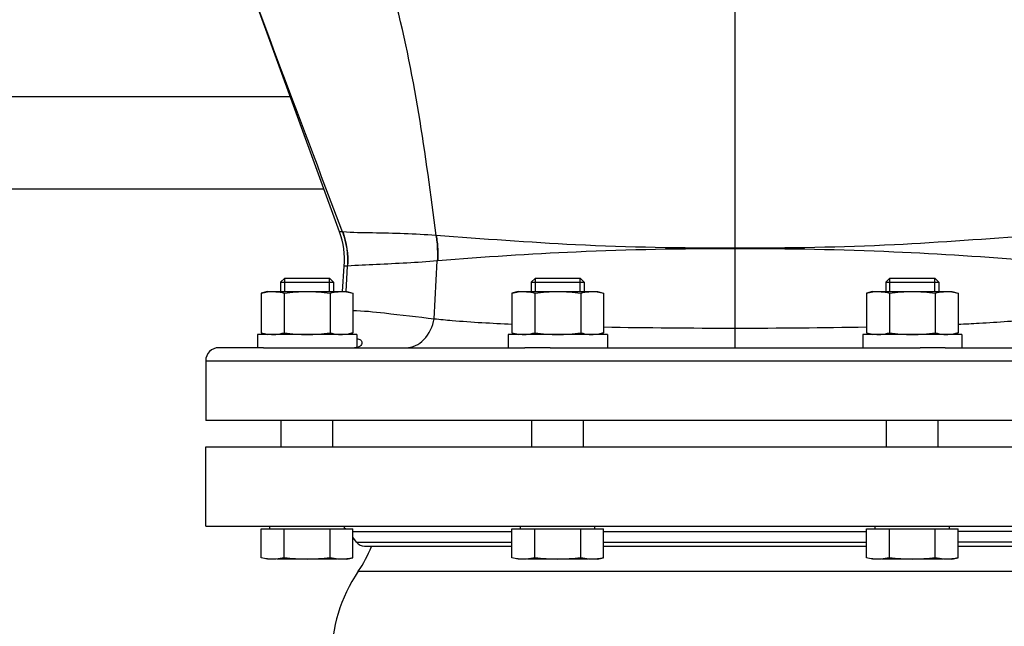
# Model space of a CAD drawing. Header units: millimetres. Extents: x 0 to 1189, y 0 to 841.
# Tile 170 of 173: x 978.34 to 990.25, y 557.07 to 564.41. Entities that reach past the tile are written whole.
import ezdxf

# ---------------------------------------------------------------- set-up
doc = ezdxf.new("R2010")
doc.units = ezdxf.units.MM
doc.header["$LTSCALE"] = 65.395
for name, color, linetype in [('1707_125001_01_PBL576', 7, 'CONTINUOUS'), ('1937_122000_06_SIMPLE1_A_ABL612', 7, 'CONTINUOUS'), ('1937_122000_06_SIMPLE1_T1_A_PBL613', 7, 'CONTINUOUS'), ('32067_000000_TLKGS_MARKETING_ABL609', 7, 'CONTINUOUS'), ('32067_030000_TLKGS_V_ABL610', 7, 'CONTINUOUS'), ('32067_100000_TLKGS_V_ABL611', 7, 'CONTINUOUS'), ('6M32E_GENSET_GRUNDRAHMEN_ABL485', 7, 'CONTINUOUS'), ('6M32E_GENSET_GRUNDRAHMEN_T1_PBL486', 7, 'CONTINUOUS'), ('6M32E_GENSET_VERROHRUNG_ABL487', 7, 'CONTINUOUS'), ('D931_1-M16X70_PBL563', 7, 'CONTINUOUS'), ('D931_1-M16X70_PBL565', 7, 'CONTINUOUS'), ('D931_1-M16X70_PBL573', 7, 'CONTINUOUS'), ('D931_1-M16X75_PBL564', 7, 'CONTINUOUS'), ('D931_1-M16X75_PBL566', 7, 'CONTINUOUS'), ('D931_1-M16X75_PBL574', 7, 'CONTINUOUS'), ('D934-M16_PBL597', 7, 'CONTINUOUS'), ('D934-M16_PBL598', 7, 'CONTINUOUS'), ('D934-M16_PBL599', 7, 'CONTINUOUS'), ('ERV_GS200_6_ABL554', 7, 'CONTINUOUS'), ('ERV_GS200_6_T1_PBL556', 7, 'CONTINUOUS'), ('ERV_GS200_6_T1_PBL582', 7, 'CONTINUOUS'), ('ERV_GS200_6_T2_PBL555', 7, 'CONTINUOUS'), ('links_3_VBL484', 7, 'CONTINUOUS'), ('N6003-17X30-5_PBL594', 7, 'CONTINUOUS'), ('N6003-17X30-5_PBL595', 7, 'CONTINUOUS'), ('N6003-17X30-5_PBL596', 7, 'CONTINUOUS')]:
    doc.layers.add(name, color=color, linetype=linetype)

# ---------------------------------------------------------------- blocks, each defined once
blk = doc.blocks.new('6M32E_GENSET_GRUNDRAHMEN_T1_PBL486', base_point=(985.693, 558.761))
at = {"layer": '6M32E_GENSET_GRUNDRAHMEN_T1_PBL486', "color": 7, "linetype": 'Continuous'}
blk.add_line((962.793, 562.361), (982.022, 562.361), dxfattribs=at)
blk = doc.blocks.new('6M32E_GENSET_GRUNDRAHMEN_ABL485', base_point=(985.693, 558.761))
at = {"layer": '6M32E_GENSET_GRUNDRAHMEN_T1_PBL486'}
blk.add_blockref('6M32E_GENSET_GRUNDRAHMEN_T1_PBL486', (985.693, 558.761), dxfattribs=at)
blk = doc.blocks.new('ERV_GS200_6_T2_PBL555', base_point=(986.993, 556.058))
at = {"layer": 'ERV_GS200_6_T2_PBL555', "color": 9, "linetype": 'Continuous'}
for p, q in [((982.437, 557.736), (991.548, 557.736)), ((982.437, 555.625), (991.548, 555.625))]:
    blk.add_line(p, q, dxfattribs=at)
at = {"layer": 'ERV_GS200_6_T2_PBL555', "color": 7, "linetype": 'Continuous'}
for p, q in [((982.193, 554.081), (982.193, 554.121)), ((982.193, 554.081), (984.537, 554.081)), ((985.161, 554.081), (988.824, 554.081)), ((991.792, 554.081), (989.448, 554.081)), ((991.793, 554.081), (991.793, 554.121))]:
    blk.add_line(p, q, dxfattribs=at)
for centre, radius, start, end in [((981.113, 558.634), 1.6, 325.8516, 337.9959), ((992.873, 558.634), 1.6, 202.0041, 214.1484), ((983.993, 556.681), 1.88, 145.8516, 214.1484), ((989.993, 556.681), 1.88, 325.8516, 34.1484), ((981.113, 554.727), 1.6, 22.0041, 34.1484), ((992.873, 554.727), 1.6, 145.8516, 157.9959)]:
    blk.add_arc(centre, radius, start, end, dxfattribs=at)
blk = doc.blocks.new('ERV_GS200_6_T1_PBL556', base_point=(986.476, 554.721))
at = {"layer": 'ERV_GS200_6_T1_PBL556', "color": 7, "linetype": 'Continuous'}
for p, q in [((984.295, 555.321), (982.513, 555.321)), ((988.581, 555.321), (985.404, 555.321)), ((991.473, 555.321), (989.69, 555.321)), ((982.417, 555.273), (982.373, 555.215)), ((991.569, 555.273), (991.612, 555.215)), ((980.593, 555.081), (992.359, 555.081)), ((980.593, 555.081), (980.593, 554.121)), ((980.593, 554.121), (992.359, 554.121))]:
    blk.add_line(p, q, dxfattribs=at)
at = {"layer": 'ERV_GS200_6_T1_PBL556', "color": 9, "linetype": 'Continuous'}
for p, q in [((984.295, 555.273), (982.417, 555.273)), ((985.404, 555.273), (988.581, 555.273)), ((989.69, 555.273), (991.569, 555.273)), ((984.295, 555.145), (982.373, 555.145)), ((985.404, 555.145), (988.581, 555.145)), ((989.69, 555.145), (991.612, 555.145))]:
    blk.add_line(p, q, dxfattribs=at)
at = {"layer": 'ERV_GS200_6_T1_PBL556', "color": 7, "linetype": 'Continuous'}
for centre, radius, start, end in [((982.513, 555.201), 0.12, 90, 143.1301), ((991.473, 555.201), 0.12, 36.8699, 90), ((982.193, 555.241), 0.16, 298.8053, 306.6499), ((991.793, 555.241), 0.16, 233.3501, 241.1947)]:
    blk.add_arc(centre, radius, start, end, dxfattribs=at)
blk = doc.blocks.new('ERV_GS200_6_T1_PBL582', base_point=(986.476, 558.641))
at = {"layer": 'ERV_GS200_6_T1_PBL582', "color": 7, "linetype": 'Continuous'}
for p, q in [((980.593, 559.241), (991.293, 559.241)), ((980.593, 558.281), (980.593, 559.241)), ((980.593, 558.281), (992.359, 558.281)), ((982.417, 558.089), (982.373, 558.147)), ((991.569, 558.089), (991.612, 558.147)), ((982.513, 558.041), (984.295, 558.041)), ((985.404, 558.041), (988.581, 558.041)), ((989.69, 558.041), (991.473, 558.041))]:
    blk.add_line(p, q, dxfattribs=at)
at = {"layer": 'ERV_GS200_6_T1_PBL582', "color": 9, "linetype": 'Continuous'}
for p, q in [((982.373, 558.217), (984.295, 558.217)), ((985.404, 558.217), (988.581, 558.217)), ((991.612, 558.217), (989.69, 558.217)), ((982.417, 558.089), (984.295, 558.089)), ((985.404, 558.089), (988.581, 558.089)), ((991.569, 558.089), (989.69, 558.089))]:
    blk.add_line(p, q, dxfattribs=at)
at = {"layer": 'ERV_GS200_6_T1_PBL582', "color": 7, "linetype": 'Continuous'}
for centre, radius, start, end in [((982.193, 558.121), 0.16, 53.3501, 61.1947), ((991.793, 558.121), 0.16, 118.8053, 126.6499), ((982.513, 558.161), 0.12, 216.8699, 270), ((991.473, 558.161), 0.12, 270, 323.1301)]:
    blk.add_arc(centre, radius, start, end, dxfattribs=at)
blk = doc.blocks.new('ERV_GS200_6_ABL554', base_point=(986.476, 556.661))
at = {"layer": 'ERV_GS200_6_T1_PBL556'}
blk.add_blockref('ERV_GS200_6_T1_PBL556', (986.476, 554.721), dxfattribs=at)
at = {"layer": 'ERV_GS200_6_T1_PBL582'}
blk.add_blockref('ERV_GS200_6_T1_PBL582', (986.476, 558.641), dxfattribs=at)
at = {"layer": 'ERV_GS200_6_T2_PBL555'}
blk.add_blockref('ERV_GS200_6_T2_PBL555', (986.993, 556.058), dxfattribs=at)
blk = doc.blocks.new('D931_1-M16X70_PBL563', base_point=(981.819, 558.721))
at = {"layer": 'D931_1-M16X70_PBL563', "color": 7, "linetype": 'Continuous'}
for p, q in [((981.507, 559.241), (981.507, 559.561)), ((982.131, 559.241), (982.131, 559.561)), ((981.265, 558.249), (982.373, 558.249)), ((981.265, 557.901), (981.265, 558.249)), ((981.369, 558.249), (981.369, 558.281)), ((981.542, 557.901), (981.542, 558.249)), ((982.096, 557.901), (982.096, 558.249)), ((982.269, 558.249), (982.269, 558.281)), ((982.373, 557.901), (982.373, 558.249)), ((981.339, 557.881), (981.265, 557.901)), ((981.368, 557.881), (981.339, 557.881)), ((982.186, 557.881), (981.451, 557.881)), ((982.298, 557.881), (982.269, 557.881)), ((982.298, 557.881), (982.373, 557.901))]:
    blk.add_line(p, q, dxfattribs=at)
for points in [[(981.34, 557.885), (981.315, 557.889), (981.289, 557.894), (981.265, 557.901)], [(981.542, 557.901), (981.477, 557.883), (981.407, 557.876), (981.34, 557.885)], [(982.096, 557.901), (982.004, 557.888), (981.819, 557.873), (981.633, 557.888), (981.542, 557.901)], [(982.298, 557.885), (982.231, 557.876), (982.161, 557.883), (982.096, 557.901)], [(982.373, 557.901), (982.348, 557.894), (982.323, 557.889), (982.298, 557.885)]]:
    blk.add_open_spline(points, degree=3, dxfattribs=at)
blk = doc.blocks.new('D931_1-M16X75_PBL564', base_point=(981.819, 559.581))
at = {"layer": 'D931_1-M16X75_PBL564', "color": 7, "linetype": 'Continuous'}
for p, q in [((981.548, 561.281), (981.499, 561.232)), ((981.548, 561.281), (982.09, 561.281)), ((982.09, 561.281), (982.139, 561.232)), ((981.499, 561.232), (982.139, 561.232)), ((981.499, 561.232), (981.499, 561.121)), ((982.139, 561.232), (982.139, 561.121)), ((981.507, 559.241), (981.507, 559.561)), ((982.131, 559.241), (982.131, 559.561)), ((981.265, 558.249), (982.373, 558.249)), ((981.265, 557.901), (981.265, 558.249)), ((981.369, 558.249), (981.369, 558.281)), ((981.542, 557.901), (981.542, 558.249)), ((982.096, 557.901), (982.096, 558.249)), ((982.269, 558.249), (982.269, 558.281)), ((982.373, 557.901), (982.373, 558.249)), ((981.339, 557.881), (981.265, 557.901)), ((981.368, 557.881), (981.339, 557.881)), ((982.186, 557.881), (981.451, 557.881)), ((982.298, 557.881), (982.269, 557.881)), ((982.298, 557.881), (982.373, 557.901))]:
    blk.add_line(p, q, dxfattribs=at)
at = {"layer": 'D931_1-M16X75_PBL564', "color": 2, "linetype": 'Continuous'}
for p, q in [((981.548, 561.121), (981.548, 561.281)), ((982.09, 561.121), (982.09, 561.281))]:
    blk.add_line(p, q, dxfattribs=at)
at = {"layer": 'D931_1-M16X75_PBL564', "color": 7, "linetype": 'Continuous'}
for points in [[(981.34, 557.885), (981.315, 557.889), (981.289, 557.894), (981.265, 557.901)], [(981.542, 557.901), (981.477, 557.883), (981.407, 557.876), (981.34, 557.885)], [(982.096, 557.901), (982.004, 557.888), (981.819, 557.873), (981.633, 557.888), (981.542, 557.901)], [(982.298, 557.885), (982.231, 557.876), (982.161, 557.883), (982.096, 557.901)], [(982.373, 557.901), (982.348, 557.894), (982.323, 557.889), (982.298, 557.885)]]:
    blk.add_open_spline(points, degree=3, dxfattribs=at)
blk = doc.blocks.new('D931_1-M16X70_PBL565', base_point=(984.849, 558.721))
at = {"layer": 'D931_1-M16X70_PBL565', "color": 7, "linetype": 'Continuous'}
for p, q in [((984.537, 559.241), (984.537, 559.561)), ((985.161, 559.241), (985.161, 559.561)), ((984.295, 558.249), (985.404, 558.249)), ((984.295, 557.901), (984.295, 558.249)), ((984.399, 558.249), (984.399, 558.281)), ((984.572, 557.901), (984.572, 558.249)), ((985.127, 557.901), (985.127, 558.249)), ((985.299, 558.249), (985.299, 558.281)), ((985.404, 557.901), (985.404, 558.249)), ((984.37, 557.881), (984.295, 557.901)), ((984.399, 557.881), (984.37, 557.881)), ((985.217, 557.881), (984.482, 557.881)), ((985.329, 557.881), (985.3, 557.881)), ((985.329, 557.881), (985.404, 557.901))]:
    blk.add_line(p, q, dxfattribs=at)
for points in [[(984.371, 557.885), (984.345, 557.889), (984.32, 557.894), (984.295, 557.901)], [(984.572, 557.901), (984.507, 557.883), (984.437, 557.876), (984.371, 557.885)], [(985.127, 557.901), (985.035, 557.888), (984.849, 557.873), (984.664, 557.888), (984.572, 557.901)], [(985.328, 557.885), (985.261, 557.876), (985.192, 557.883), (985.127, 557.901)], [(985.404, 557.901), (985.379, 557.894), (985.354, 557.889), (985.328, 557.885)]]:
    blk.add_open_spline(points, degree=3, dxfattribs=at)
blk = doc.blocks.new('D931_1-M16X75_PBL566', base_point=(984.849, 559.581))
at = {"layer": 'D931_1-M16X75_PBL566', "color": 7, "linetype": 'Continuous'}
for p, q in [((984.579, 561.281), (984.529, 561.232)), ((984.579, 561.281), (985.12, 561.281)), ((985.12, 561.281), (985.169, 561.232)), ((984.529, 561.232), (985.169, 561.232)), ((984.529, 561.232), (984.529, 561.121)), ((985.169, 561.232), (985.169, 561.121)), ((984.537, 559.241), (984.537, 559.561)), ((985.161, 559.241), (985.161, 559.561)), ((984.295, 558.249), (985.404, 558.249)), ((984.295, 557.901), (984.295, 558.249)), ((984.399, 558.249), (984.399, 558.281)), ((984.572, 557.901), (984.572, 558.249)), ((985.127, 557.901), (985.127, 558.249)), ((985.299, 558.249), (985.299, 558.281)), ((985.404, 557.901), (985.404, 558.249)), ((984.37, 557.881), (984.295, 557.901)), ((984.399, 557.881), (984.37, 557.881)), ((985.217, 557.881), (984.482, 557.881)), ((985.329, 557.881), (985.3, 557.881)), ((985.329, 557.881), (985.404, 557.901))]:
    blk.add_line(p, q, dxfattribs=at)
at = {"layer": 'D931_1-M16X75_PBL566', "color": 2, "linetype": 'Continuous'}
for p, q in [((984.579, 561.121), (984.579, 561.281)), ((985.12, 561.121), (985.12, 561.281))]:
    blk.add_line(p, q, dxfattribs=at)
at = {"layer": 'D931_1-M16X75_PBL566', "color": 7, "linetype": 'Continuous'}
for points in [[(984.371, 557.885), (984.345, 557.889), (984.32, 557.894), (984.295, 557.901)], [(984.572, 557.901), (984.507, 557.883), (984.437, 557.876), (984.371, 557.885)], [(985.127, 557.901), (985.035, 557.888), (984.849, 557.873), (984.664, 557.888), (984.572, 557.901)], [(985.328, 557.885), (985.261, 557.876), (985.192, 557.883), (985.127, 557.901)], [(985.404, 557.901), (985.379, 557.894), (985.354, 557.889), (985.328, 557.885)]]:
    blk.add_open_spline(points, degree=3, dxfattribs=at)
blk = doc.blocks.new('D931_1-M16X70_PBL573', base_point=(989.136, 558.721))
at = {"layer": 'D931_1-M16X70_PBL573', "color": 7, "linetype": 'Continuous'}
for p, q in [((988.824, 559.241), (988.824, 559.561)), ((989.448, 559.241), (989.448, 559.561)), ((988.581, 558.249), (989.69, 558.249)), ((988.581, 557.901), (988.581, 558.249)), ((988.686, 558.249), (988.686, 558.281)), ((988.858, 557.901), (988.858, 558.249)), ((989.413, 557.901), (989.413, 558.249)), ((989.586, 558.249), (989.586, 558.281)), ((989.69, 557.901), (989.69, 558.249)), ((988.656, 557.881), (988.581, 557.901)), ((988.685, 557.881), (988.656, 557.881)), ((989.503, 557.881), (988.768, 557.881)), ((989.615, 557.881), (989.586, 557.881)), ((989.615, 557.881), (989.69, 557.901))]:
    blk.add_line(p, q, dxfattribs=at)
for points in [[(988.657, 557.885), (988.631, 557.889), (988.606, 557.894), (988.581, 557.901)], [(988.858, 557.901), (988.793, 557.883), (988.724, 557.876), (988.657, 557.885)], [(989.413, 557.901), (989.321, 557.888), (989.136, 557.873), (988.95, 557.888), (988.858, 557.901)], [(989.614, 557.885), (989.548, 557.876), (989.478, 557.883), (989.413, 557.901)], [(989.69, 557.901), (989.665, 557.894), (989.64, 557.889), (989.614, 557.885)]]:
    blk.add_open_spline(points, degree=3, dxfattribs=at)
blk = doc.blocks.new('D931_1-M16X75_PBL574', base_point=(989.136, 559.581))
at = {"layer": 'D931_1-M16X75_PBL574', "color": 7, "linetype": 'Continuous'}
for p, q in [((988.865, 561.281), (988.816, 561.232)), ((988.865, 561.281), (989.406, 561.281)), ((989.406, 561.281), (989.456, 561.232)), ((988.816, 561.232), (989.456, 561.232)), ((988.816, 561.232), (988.816, 561.121)), ((989.456, 561.232), (989.456, 561.121)), ((988.824, 559.241), (988.824, 559.561)), ((989.448, 559.241), (989.448, 559.561)), ((988.581, 558.249), (989.69, 558.249)), ((988.581, 557.901), (988.581, 558.249)), ((988.686, 558.249), (988.686, 558.281)), ((988.858, 557.901), (988.858, 558.249)), ((989.413, 557.901), (989.413, 558.249)), ((989.586, 558.249), (989.586, 558.281)), ((989.69, 557.901), (989.69, 558.249)), ((988.656, 557.881), (988.581, 557.901)), ((988.685, 557.881), (988.656, 557.881)), ((989.503, 557.881), (988.768, 557.881)), ((989.615, 557.881), (989.586, 557.881)), ((989.615, 557.881), (989.69, 557.901))]:
    blk.add_line(p, q, dxfattribs=at)
at = {"layer": 'D931_1-M16X75_PBL574', "color": 2, "linetype": 'Continuous'}
for p, q in [((988.865, 561.121), (988.865, 561.281)), ((989.406, 561.121), (989.406, 561.281))]:
    blk.add_line(p, q, dxfattribs=at)
at = {"layer": 'D931_1-M16X75_PBL574', "color": 7, "linetype": 'Continuous'}
for points in [[(988.657, 557.885), (988.631, 557.889), (988.606, 557.894), (988.581, 557.901)], [(988.858, 557.901), (988.793, 557.883), (988.724, 557.876), (988.657, 557.885)], [(989.413, 557.901), (989.321, 557.888), (989.136, 557.873), (988.95, 557.888), (988.858, 557.901)], [(989.614, 557.885), (989.548, 557.876), (989.478, 557.883), (989.413, 557.901)], [(989.69, 557.901), (989.665, 557.894), (989.64, 557.889), (989.614, 557.885)]]:
    blk.add_open_spline(points, degree=3, dxfattribs=at)
blk = doc.blocks.new('1707_125001_01_PBL576', base_point=(986.096, 565.681))
at = {"layer": '1707_125001_01_PBL576', "color": 7, "linetype": 'Continuous'}
for p, q in [((982.211, 561.844), (980.169, 567.453)), ((982.245, 561.121), (982.268, 561.425)), ((981.167, 560.441), (980.753, 560.441)), ((981.219, 560.441), (981.173, 560.441)), ((981.293, 560.441), (984.451, 560.441)), ((984.756, 560.441), (989.229, 560.441)), ((989.534, 560.441), (992.359, 560.441)), ((980.593, 560.281), (980.593, 559.561)), ((992.359, 559.561), (980.593, 559.561))]:
    blk.add_line(p, q, dxfattribs=at)
at = {"layer": '1707_125001_01_PBL576', "color": 9, "linetype": 'Continuous'}
for p, q in [((986.993, 560.441), (986.993, 565.361)), ((982.246, 561.841), (982.211, 561.844)), ((982.249, 561.841), (982.246, 561.841)), ((983.38, 561.798), (983.376, 561.798)), ((982.306, 561.428), (982.268, 561.425)), ((982.291, 561.121), (982.309, 561.428)), ((982.309, 561.428), (982.306, 561.428)), ((983.356, 560.791), (983.393, 561.49)), ((983.398, 561.49), (983.393, 561.49)), ((980.593, 560.281), (992.359, 560.281))]:
    blk.add_line(p, q, dxfattribs=at)
at = {"layer": '1707_125001_01_PBL576', "color": 7, "linetype": 'Continuous'}
for centre, radius, start, end in [((981.271, 561.502), 1, 355.6176, 20), ((980.753, 560.281), 0.16, 90, 180)]:
    blk.add_arc(centre, radius, start, end, dxfattribs=at)
at = {"layer": '1707_125001_01_PBL576', "color": 9, "linetype": 'Continuous'}
for centre, radius, start, end in [((986.928, 643.839), 83.161, 268.94969, 270.04462), ((986.998, 650.625), 89.947, 269.99667, 271.009)]:
    blk.add_arc(centre, radius, start, end, dxfattribs=at)
for points, knots in [([(983.38, 561.798), (983.314, 562.291), (983.187, 563.281), (982.987, 564.262), (982.857, 564.747)], [0, 0, 0, 0, 0.497379, 1, 1, 1, 1]), ([(982.246, 561.841), (982.161, 562.067), (981.82, 562.974), (981.477, 563.879), (981.224, 564.561)], [0, 0, 0, 0, 0.249545, 1, 1, 1, 1]), ([(983.376, 561.798), (983.121, 561.817), (982.745, 561.829), (982.369, 561.831), (982.249, 561.841)], [0, 0, 0, 0, 0.67962, 1, 1, 1, 1]), ([(983.376, 561.798), (983.38, 561.772), (983.394, 561.67), (983.397, 561.567), (983.393, 561.49)], [0, 0, 0, 0, 0.254873, 1, 1, 1, 1]), ([(983.38, 561.798), (983.384, 561.772), (983.398, 561.67), (983.402, 561.567), (983.398, 561.49)], [0, 0, 0, 0, 0.254924, 1, 1, 1, 1]), ([(986.993, 561.644), (986.35, 561.643), (985.144, 561.664), (983.942, 561.756), (983.38, 561.798)], [0, 0, 0, 0, 0.533071, 1, 1, 1, 1]), ([(990.605, 561.798), (990.043, 561.756), (988.841, 561.664), (987.635, 561.643), (986.993, 561.644)], [0, 0, 0, 0, 0.466929, 1, 1, 1, 1]), ([(986.993, 561.638), (986.352, 561.638), (985.153, 561.616), (983.955, 561.537), (983.398, 561.49)], [0, 0, 0, 0, 0.533731, 1, 1, 1, 1]), ([(990.587, 561.49), (990.03, 561.537), (988.832, 561.616), (987.633, 561.638), (986.993, 561.638)], [0, 0, 0, 0, 0.466269, 1, 1, 1, 1]), ([(983.393, 561.49), (983.148, 561.47), (982.786, 561.452), (982.425, 561.437), (982.309, 561.428)], [0, 0, 0, 0, 0.679259, 1, 1, 1, 1]), ([(982.369, 560.892), (982.498, 560.889), (982.827, 560.854), (983.155, 560.814), (983.356, 560.791)], [0, 0, 0, 0, 0.389931, 1, 1, 1, 1]), ([(983.017, 560.441), (983.056, 560.441), (983.136, 560.46), (983.278, 560.566), (983.337, 560.699), (983.356, 560.791)], [0, 0, 0, 0, 0.220212, 0.457707, 1, 1, 1, 1]), ([(983.356, 560.791), (983.427, 560.784), (983.74, 560.754), (984.053, 560.737), (984.294, 560.726)], [0, 0, 0, 0, 0.230134, 1, 1, 1, 1]), ([(989.691, 560.726), (989.775, 560.729), (990.088, 560.745), (990.402, 560.767), (990.63, 560.791)], [0, 0, 0, 0, 0.269589, 1, 1, 1, 1])]:
    blk.add_open_spline(points, degree=3, knots=knots, dxfattribs=at)
for points in [[(982.246, 561.841), (982.294, 561.71), (982.315, 561.567), (982.306, 561.428)], [(982.249, 561.841), (982.297, 561.71), (982.318, 561.567), (982.309, 561.428)]]:
    blk.add_open_spline(points, degree=3, dxfattribs=at)
at = {"layer": '1707_125001_01_PBL576', "color": 7, "linetype": 'Continuous'}
for points, knots in [([(981.293, 560.441), (981.278, 560.441), (981.236, 560.439), (981.194, 560.441), (981.167, 560.441)], [0, 0, 0, 0, 0.362752, 1, 1, 1, 1]), ([(982.481, 560.503), (982.481, 560.487), (982.458, 560.448), (982.416, 560.441), (982.393, 560.441)], [0, 0, 0, 0, 0.408572, 1, 1, 1, 1]), ([(982.42, 560.547), (982.436, 560.547), (982.467, 560.543), (982.481, 560.514), (982.481, 560.503)], [0, 0, 0, 0, 0.570843, 1, 1, 1, 1]), ([(984.756, 560.441), (984.729, 560.441), (984.627, 560.439), (984.526, 560.441), (984.451, 560.441)], [0, 0, 0, 0, 0.267717, 1, 1, 1, 1]), ([(989.534, 560.441), (989.51, 560.441), (989.409, 560.439), (989.307, 560.441), (989.229, 560.441)], [0, 0, 0, 0, 0.228277, 1, 1, 1, 1])]:
    blk.add_open_spline(points, degree=3, knots=knots, dxfattribs=at)
blk = doc.blocks.new('N6003-17X30-5_PBL594', base_point=(989.136, 560.521))
at = {"layer": 'N6003-17X30-5_PBL594', "color": 7, "linetype": 'Continuous'}
for p, q in [((989.736, 560.601), (988.536, 560.601)), ((988.536, 560.601), (988.536, 560.441)), ((989.736, 560.601), (989.736, 560.441))]:
    blk.add_line(p, q, dxfattribs=at)
blk = doc.blocks.new('N6003-17X30-5_PBL595', base_point=(984.849, 560.521))
at = {"layer": 'N6003-17X30-5_PBL595', "color": 7, "linetype": 'Continuous'}
for p, q in [((985.449, 560.601), (984.249, 560.601)), ((984.249, 560.601), (984.249, 560.441)), ((985.449, 560.601), (985.449, 560.441))]:
    blk.add_line(p, q, dxfattribs=at)
blk = doc.blocks.new('N6003-17X30-5_PBL596', base_point=(981.819, 560.52))
at = {"layer": 'N6003-17X30-5_PBL596', "color": 7, "linetype": 'Continuous'}
for p, q in [((982.419, 560.601), (981.219, 560.601)), ((981.219, 560.601), (981.219, 560.44)), ((982.419, 560.601), (982.419, 560.445))]:
    blk.add_line(p, q, dxfattribs=at)
blk = doc.blocks.new('D934-M16_PBL597', base_point=(981.819, 560.861))
at = {"layer": 'D934-M16_PBL597', "color": 7, "linetype": 'Continuous'}
for p, q in [((981.339, 561.121), (981.265, 561.101)), ((981.265, 561.101), (981.265, 560.621)), ((981.339, 561.121), (982.298, 561.121)), ((981.542, 561.101), (981.542, 560.621)), ((982.096, 561.101), (982.096, 560.621)), ((982.298, 561.121), (982.373, 561.101)), ((982.373, 561.101), (982.373, 560.621)), ((981.265, 560.621), (981.339, 560.601)), ((982.373, 560.621), (982.298, 560.601))]:
    blk.add_line(p, q, dxfattribs=at)
for centre, start, end in [((981.402, 561.072), 274.4942, 275.3824), ((982.236, 561.072), 264.6176, 265.5058)]:
    blk.add_arc(centre, 0.471, start, end, dxfattribs=at)
for points in [[(981.265, 561.101), (981.29, 561.107), (981.315, 561.113), (981.341, 561.116)], [(981.341, 561.116), (981.408, 561.125), (981.477, 561.118), (981.542, 561.101)], [(981.542, 561.101), (981.633, 561.113), (981.819, 561.128), (982.004, 561.113), (982.096, 561.101)], [(982.096, 561.101), (982.161, 561.118), (982.23, 561.125), (982.296, 561.116)], [(982.296, 561.116), (982.322, 561.113), (982.348, 561.107), (982.373, 561.101)], [(981.265, 560.621), (981.29, 560.614), (981.315, 560.609), (981.341, 560.605)], [(981.341, 560.605), (981.373, 560.601), (981.406, 560.6), (981.439, 560.602)], [(981.446, 560.603), (981.478, 560.606), (981.51, 560.612), (981.542, 560.621)], [(981.542, 560.621), (981.633, 560.608), (981.726, 560.601), (981.819, 560.601)], [(981.819, 560.601), (981.911, 560.601), (982.004, 560.608), (982.096, 560.621)], [(982.096, 560.621), (982.127, 560.612), (982.159, 560.606), (982.192, 560.603)], [(982.199, 560.602), (982.231, 560.6), (982.264, 560.601), (982.296, 560.605)], [(982.296, 560.605), (982.322, 560.609), (982.348, 560.614), (982.373, 560.621)]]:
    blk.add_open_spline(points, degree=3, dxfattribs=at)
blk = doc.blocks.new('D934-M16_PBL598', base_point=(984.849, 560.861))
at = {"layer": 'D934-M16_PBL598', "color": 7, "linetype": 'Continuous'}
for p, q in [((984.37, 561.121), (984.295, 561.101)), ((984.295, 561.101), (984.295, 560.621)), ((984.37, 561.121), (985.329, 561.121)), ((984.572, 561.101), (984.572, 560.621)), ((985.127, 561.101), (985.127, 560.621)), ((985.329, 561.121), (985.404, 561.101)), ((985.404, 561.101), (985.404, 560.621)), ((984.295, 560.621), (984.37, 560.601)), ((985.404, 560.621), (985.329, 560.601))]:
    blk.add_line(p, q, dxfattribs=at)
for centre, start, end in [((984.432, 561.072), 274.4942, 275.3824), ((985.267, 561.072), 264.6176, 265.5058)]:
    blk.add_arc(centre, 0.471, start, end, dxfattribs=at)
for points in [[(984.295, 561.101), (984.32, 561.107), (984.346, 561.113), (984.372, 561.116)], [(984.372, 561.116), (984.438, 561.125), (984.508, 561.118), (984.572, 561.101)], [(984.572, 561.101), (984.664, 561.113), (984.849, 561.128), (985.035, 561.113), (985.127, 561.101)], [(985.127, 561.101), (985.191, 561.118), (985.261, 561.125), (985.327, 561.116)], [(985.327, 561.116), (985.353, 561.113), (985.379, 561.107), (985.404, 561.101)], [(984.295, 560.621), (984.32, 560.614), (984.346, 560.609), (984.372, 560.605)], [(984.372, 560.605), (984.404, 560.601), (984.437, 560.6), (984.469, 560.602)], [(984.477, 560.603), (984.509, 560.606), (984.541, 560.612), (984.572, 560.621)], [(984.572, 560.621), (984.664, 560.608), (984.757, 560.601), (984.849, 560.601)], [(984.849, 560.601), (984.942, 560.601), (985.035, 560.608), (985.127, 560.621)], [(985.127, 560.621), (985.158, 560.612), (985.19, 560.606), (985.222, 560.603)], [(985.23, 560.602), (985.262, 560.6), (985.295, 560.601), (985.327, 560.605)], [(985.327, 560.605), (985.353, 560.609), (985.379, 560.614), (985.404, 560.621)]]:
    blk.add_open_spline(points, degree=3, dxfattribs=at)
blk = doc.blocks.new('D934-M16_PBL599', base_point=(989.136, 560.861))
at = {"layer": 'D934-M16_PBL599', "color": 7, "linetype": 'Continuous'}
for p, q in [((988.656, 561.121), (988.581, 561.101)), ((988.581, 561.101), (988.581, 560.621)), ((988.656, 561.121), (989.615, 561.121)), ((988.858, 561.101), (988.858, 560.621)), ((989.413, 561.101), (989.413, 560.621)), ((989.615, 561.121), (989.69, 561.101)), ((989.69, 561.101), (989.69, 560.621)), ((988.581, 560.621), (988.656, 560.601)), ((989.69, 560.621), (989.615, 560.601))]:
    blk.add_line(p, q, dxfattribs=at)
for centre, start, end in [((988.718, 561.072), 274.4942, 275.3824), ((989.553, 561.072), 264.6176, 265.5058)]:
    blk.add_arc(centre, 0.471, start, end, dxfattribs=at)
for points in [[(988.581, 561.101), (988.606, 561.107), (988.632, 561.113), (988.658, 561.116)], [(988.658, 561.116), (988.724, 561.125), (988.794, 561.118), (988.858, 561.101)], [(988.858, 561.101), (988.95, 561.113), (989.136, 561.128), (989.321, 561.113), (989.413, 561.101)], [(989.413, 561.101), (989.477, 561.118), (989.547, 561.125), (989.613, 561.116)], [(989.613, 561.116), (989.639, 561.113), (989.665, 561.107), (989.69, 561.101)], [(988.581, 560.621), (988.606, 560.614), (988.632, 560.609), (988.658, 560.605)], [(988.658, 560.605), (988.69, 560.601), (988.723, 560.6), (988.755, 560.602)], [(988.763, 560.603), (988.795, 560.606), (988.827, 560.612), (988.858, 560.621)], [(988.858, 560.621), (988.95, 560.608), (989.043, 560.601), (989.136, 560.601)], [(989.136, 560.601), (989.228, 560.601), (989.321, 560.608), (989.413, 560.621)], [(989.413, 560.621), (989.444, 560.612), (989.476, 560.606), (989.508, 560.603)], [(989.516, 560.602), (989.548, 560.6), (989.581, 560.601), (989.613, 560.605)], [(989.613, 560.605), (989.639, 560.609), (989.665, 560.614), (989.69, 560.621)]]:
    blk.add_open_spline(points, degree=3, dxfattribs=at)
blk = doc.blocks.new('6M32E_GENSET_VERROHRUNG_ABL487', base_point=(990.793, 602.305))
at = {"layer": '1707_125001_01_PBL576'}
blk.add_blockref('1707_125001_01_PBL576', (986.096, 565.681), dxfattribs=at)
at = {"layer": 'D931_1-M16X70_PBL563'}
blk.add_blockref('D931_1-M16X70_PBL563', (981.819, 558.721), dxfattribs=at)
at = {"layer": 'D931_1-M16X70_PBL565'}
blk.add_blockref('D931_1-M16X70_PBL565', (984.849, 558.721), dxfattribs=at)
at = {"layer": 'D931_1-M16X70_PBL573'}
blk.add_blockref('D931_1-M16X70_PBL573', (989.136, 558.721), dxfattribs=at)
at = {"layer": 'D931_1-M16X75_PBL564'}
blk.add_blockref('D931_1-M16X75_PBL564', (981.819, 559.581), dxfattribs=at)
at = {"layer": 'D931_1-M16X75_PBL566'}
blk.add_blockref('D931_1-M16X75_PBL566', (984.849, 559.581), dxfattribs=at)
at = {"layer": 'D931_1-M16X75_PBL574'}
blk.add_blockref('D931_1-M16X75_PBL574', (989.136, 559.581), dxfattribs=at)
at = {"layer": 'D934-M16_PBL597'}
blk.add_blockref('D934-M16_PBL597', (981.819, 560.861), dxfattribs=at)
at = {"layer": 'D934-M16_PBL598'}
blk.add_blockref('D934-M16_PBL598', (984.849, 560.861), dxfattribs=at)
at = {"layer": 'D934-M16_PBL599'}
blk.add_blockref('D934-M16_PBL599', (989.136, 560.861), dxfattribs=at)
at = {"layer": 'ERV_GS200_6_ABL554'}
blk.add_blockref('ERV_GS200_6_ABL554', (986.476, 556.661), dxfattribs=at)
at = {"layer": 'N6003-17X30-5_PBL594'}
blk.add_blockref('N6003-17X30-5_PBL594', (989.136, 560.521), dxfattribs=at)
at = {"layer": 'N6003-17X30-5_PBL595'}
blk.add_blockref('N6003-17X30-5_PBL595', (984.849, 560.521), dxfattribs=at)
at = {"layer": 'N6003-17X30-5_PBL596'}
blk.add_blockref('N6003-17X30-5_PBL596', (981.819, 560.52), dxfattribs=at)
blk = doc.blocks.new('1937_122000_06_SIMPLE1_T1_A_PBL613', base_point=(986.046, 573.561))
at = {"layer": '1937_122000_06_SIMPLE1_T1_A_PBL613', "color": 7, "linetype": 'Continuous'}
blk.add_line((976.326, 563.481), (981.615, 563.481), dxfattribs=at)
blk = doc.blocks.new('1937_122000_06_SIMPLE1_A_ABL612', base_point=(986.046, 573.561))
at = {"layer": '1937_122000_06_SIMPLE1_T1_A_PBL613'}
blk.add_blockref('1937_122000_06_SIMPLE1_T1_A_PBL613', (986.046, 573.561), dxfattribs=at)
blk = doc.blocks.new('32067_100000_TLKGS_V_ABL611', base_point=(986.07, 618.245))
at = {"layer": '1937_122000_06_SIMPLE1_A_ABL612'}
blk.add_blockref('1937_122000_06_SIMPLE1_A_ABL612', (986.046, 573.561), dxfattribs=at)
blk = doc.blocks.new('32067_030000_TLKGS_V_ABL610', base_point=(992.664, 641.531))
at = {"layer": '32067_100000_TLKGS_V_ABL611'}
blk.add_blockref('32067_100000_TLKGS_V_ABL611', (986.07, 618.245), dxfattribs=at)
blk = doc.blocks.new('32067_000000_TLKGS_MARKETING_ABL609', base_point=(987.865, 641.531))
at = {"layer": '32067_030000_TLKGS_V_ABL610'}
blk.add_blockref('32067_030000_TLKGS_V_ABL610', (992.664, 641.531), dxfattribs=at)
blk = doc.blocks.new('LINKS_3_VBL484', base_point=(1001.223, 637.661))
at = {"layer": '32067_000000_TLKGS_MARKETING_ABL609'}
blk.add_blockref('32067_000000_TLKGS_MARKETING_ABL609', (987.865, 641.531), dxfattribs=at)
at = {"layer": '6M32E_GENSET_GRUNDRAHMEN_ABL485'}
blk.add_blockref('6M32E_GENSET_GRUNDRAHMEN_ABL485', (985.693, 558.761), dxfattribs=at)
at = {"layer": '6M32E_GENSET_VERROHRUNG_ABL487'}
blk.add_blockref('6M32E_GENSET_VERROHRUNG_ABL487', (990.793, 602.305), dxfattribs=at)

msp = doc.modelspace()

# ---------------------------------------------------------------- block references
at = {"layer": 'links_3_VBL484'}
msp.add_blockref('LINKS_3_VBL484', (1001.2225, 637.66074), dxfattribs=at)

doc.saveas('drawing.dxf')
